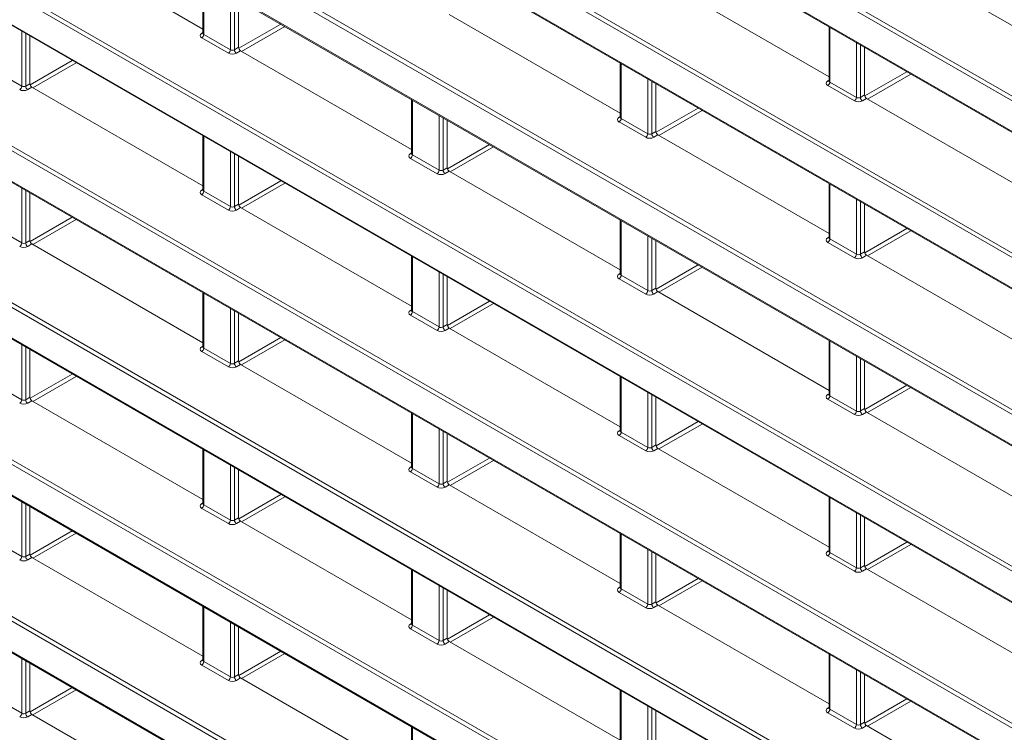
# Model space of a CAD drawing. Header units: millimetres. Extents: x 0 to 1118, y 0 to 864.
# Tile 7 of 256: x 107 to 124, y 154 to 166. Entities that reach past the tile are written whole.
import ezdxf

# ---------------------------------------------------------------- set-up
doc = ezdxf.new("R2010")
doc.units = ezdxf.units.MM

msp = doc.modelspace()

# ---------------------------------------------------------------- linework, layer by layer
at = {"color": 9, "linetype": 'Continuous', "lineweight": 0}
for p, q in [((184.1266, 130.1508), (91.5943, 183.5685)), ((91.6291, 183.6294), (184.1613, 130.2117)), ((91.5943, 183.0364), (184.1266, 129.6186)), ((184.1266, 127.4267), (91.5943, 180.8445)), ((91.6291, 180.9054), (184.1613, 127.4876)), ((91.5943, 180.3123), (184.1266, 126.8946)), ((91.6291, 178.1813), (184.1613, 124.7635)), ((184.1266, 124.7027), (91.5943, 178.1204)), ((91.5943, 177.5882), (184.1266, 124.1705)), ((91.6291, 175.4572), (184.1613, 122.0395)), ((184.1266, 121.9786), (91.5943, 175.3963)), ((91.5943, 174.8642), (184.1266, 121.4464)), ((91.6291, 172.7331), (181.9059, 120.6174)), ((181.8711, 120.5566), (91.5943, 172.6723)), ((91.5943, 172.1401), (181.4366, 120.2753)), ((91.6291, 170.0091), (181.4701, 118.145)), ((181.4353, 118.0841), (91.5943, 169.9482)), ((91.5943, 169.416), (181.8685, 117.3019)), ((91.6291, 167.285), (184.1613, 113.8673)), ((184.1266, 113.8064), (91.5943, 167.2241)), ((110.1969, 166.8323), (110.1969, 165.8797)), ((91.5943, 166.692), (184.1266, 113.2742)), ((110.6578, 165.6137), (110.6578, 166.5662)), ((110.7279, 166.5258), (110.7279, 165.6147)), ((110.8031, 165.6394), (111.5333, 166.0608)), ((107.0338, 164.9816), (107.0338, 165.9342)), ((107.1039, 165.8938), (107.1039, 164.9827)), ((110.161, 165.9011), (110.1823, 165.9143)), ((110.1969, 165.8797), (110.6578, 165.6137)), ((111.604, 166.02), (110.8521, 165.586)), ((121.0687, 166.0043), (121.0687, 165.0517)), ((110.623, 165.5528), (110.1622, 165.8188)), ((121.5295, 164.7857), (121.5295, 165.7382)), ((121.5996, 165.6978), (121.5996, 164.7867)), ((110.7279, 165.6147), (110.8004, 165.6566)), ((110.8358, 165.5954), (110.7632, 165.5535)), ((107.1792, 165.0072), (107.9094, 165.4288)), ((107.9801, 165.3879), (107.2282, 164.9539)), ((117.4448, 165.3723), (117.4448, 164.4197)), ((106.573, 165.2477), (107.0338, 164.9816)), ((121.6748, 164.8115), (122.4048, 165.233)), ((122.4755, 165.1921), (121.7236, 164.7581)), ((107.1039, 164.9827), (107.1765, 165.0246)), ((117.9056, 164.1536), (117.9056, 165.1062)), ((117.9757, 165.0658), (117.9757, 164.1547)), ((121.0327, 165.0731), (121.054, 165.0863)), ((121.0687, 165.0517), (121.5295, 164.7857)), ((107.2119, 164.9633), (107.1393, 164.9214)), ((121.4948, 164.7248), (121.034, 164.9908)), ((113.8208, 164.7402), (113.8208, 163.7876)), ((121.5996, 164.7867), (121.6722, 164.8286)), ((121.7075, 164.7674), (121.635, 164.7255)), ((239.6574, 79.0251), (91.5943, 164.5001)), ((91.6291, 164.5609), (239.6921, 79.0859)), ((118.051, 164.1794), (118.781, 164.6009)), ((118.8517, 164.5601), (118.0998, 164.126)), ((114.2817, 163.5216), (114.2817, 164.4742)), ((114.3518, 164.4337), (114.3518, 163.5227)), ((117.4088, 164.4411), (117.4301, 164.4543)), ((117.8709, 164.0928), (117.41, 164.3588)), ((117.4448, 164.4197), (117.9056, 164.1536)), ((117.9757, 164.1547), (118.0483, 164.1966)), ((110.1969, 164.1082), (110.1969, 163.1556)), ((118.0836, 164.1353), (118.0111, 164.0934)), ((91.5943, 163.9679), (239.6574, 78.4929)), ((110.6578, 162.8896), (110.6578, 163.8422)), ((113.7849, 163.8091), (113.8062, 163.8223)), ((114.4271, 163.5473), (115.1572, 163.9688)), ((115.2279, 163.928), (114.476, 163.4939)), ((110.7279, 163.8017), (110.7279, 162.8906)), ((114.247, 163.4607), (113.7861, 163.7268)), ((113.8208, 163.7876), (114.2817, 163.5216)), ((114.3518, 163.5227), (114.4244, 163.5645)), ((114.4597, 163.5033), (114.3871, 163.4614)), ((110.8032, 162.9152), (111.5334, 163.3367)), ((107.0338, 162.2576), (107.0338, 163.2101)), ((107.1039, 163.1697), (107.1039, 162.2586)), ((110.161, 163.1771), (110.1823, 163.1902)), ((110.1969, 163.1556), (110.6578, 162.8896)), ((111.6041, 163.2959), (110.8522, 162.8618)), ((121.0687, 163.2802), (121.0687, 162.3276)), ((110.623, 162.8287), (110.1622, 163.0947)), ((121.5295, 162.0616), (121.5295, 163.0142)), ((121.5996, 162.9737), (121.5996, 162.0626)), ((110.7279, 162.8906), (110.8004, 162.9325)), ((110.8358, 162.8713), (110.7632, 162.8294)), ((107.1793, 162.2831), (107.9095, 162.7046)), ((107.9802, 162.6638), (107.2283, 162.2298)), ((117.4448, 162.6482), (117.4448, 161.6956)), ((106.573, 162.5236), (107.0338, 162.2576)), ((121.6749, 162.0874), (122.4049, 162.5088)), ((122.4756, 162.468), (121.7237, 162.034)), ((107.1039, 162.2586), (107.1765, 162.3005)), ((117.9056, 161.4296), (117.9056, 162.3822)), ((117.9757, 162.3417), (117.9757, 161.4306)), ((121.0327, 162.3491), (121.054, 162.3623)), ((121.0687, 162.3276), (121.5295, 162.0616)), ((107.2119, 162.2393), (107.1393, 162.1974)), ((121.4948, 162.0007), (121.034, 162.2667)), ((121.5996, 162.0626), (121.6722, 162.1045)), ((113.8208, 162.0162), (113.8208, 161.0636)), ((121.7075, 162.0433), (121.635, 162.0014)), ((118.051, 161.4553), (118.7811, 161.8767)), ((118.8518, 161.8359), (118.0999, 161.4019)), ((114.2817, 160.7975), (114.2817, 161.7501)), ((114.3518, 161.7097), (114.3518, 160.7986)), ((117.4088, 161.717), (117.4301, 161.7302)), ((117.8709, 161.3687), (117.41, 161.6347)), ((117.4448, 161.6956), (117.9056, 161.4296)), ((117.9757, 161.4306), (118.0483, 161.4725)), ((110.1969, 161.3841), (110.1969, 160.4315)), ((118.0836, 161.4113), (118.0111, 161.3694)), ((110.6578, 160.1655), (110.6578, 161.1181)), ((110.7279, 161.0776), (110.7279, 160.1666)), ((113.7849, 161.085), (113.8062, 161.0982)), ((114.4271, 160.8231), (115.1573, 161.2447)), ((115.228, 161.2038), (114.4761, 160.7698)), ((114.247, 160.7367), (113.7861, 161.0027)), ((113.8208, 161.0636), (114.2817, 160.7975)), ((114.3518, 160.7986), (114.4244, 160.8405)), ((114.4597, 160.7792), (114.3871, 160.7374)), ((110.8032, 160.191), (111.5335, 160.6126)), ((111.6042, 160.5718), (110.8523, 160.1377)), ((107.0338, 159.5335), (107.0338, 160.4861)), ((107.1039, 160.4456), (107.1039, 159.5345)), ((110.161, 160.453), (110.1823, 160.4662)), ((110.1969, 160.4315), (110.6578, 160.1655)), ((121.0687, 160.5561), (121.0687, 159.6036)), ((110.623, 160.1046), (110.1622, 160.3707)), ((121.5295, 159.3375), (121.5295, 160.2901)), ((121.5996, 160.2496), (121.5996, 159.3386)), ((110.7279, 160.1666), (110.8004, 160.2085)), ((110.8358, 160.1472), (110.7632, 160.1053)), ((107.1793, 159.5589), (107.9096, 159.9805)), ((107.9803, 159.9397), (107.2284, 159.5056)), ((117.4448, 159.9241), (117.4448, 158.9715)), ((106.573, 159.7995), (107.0338, 159.5335)), ((121.6749, 159.3632), (122.405, 159.7847)), ((122.4757, 159.7439), (121.7238, 159.3098)), ((107.1039, 159.5345), (107.1765, 159.5764)), ((117.9056, 158.7055), (117.9056, 159.6581)), ((117.9757, 159.6176), (117.9757, 158.7065)), ((121.0327, 159.625), (121.054, 159.6382)), ((121.4948, 159.2766), (121.034, 159.5427)), ((121.0687, 159.6036), (121.5295, 159.3375)), ((107.2119, 159.5152), (107.1393, 159.4733)), ((121.5996, 159.3386), (121.6722, 159.3805)), ((113.8208, 159.2921), (113.8208, 158.3395)), ((121.7075, 159.3192), (121.635, 159.2773)), ((114.2817, 158.0735), (114.2817, 159.0261)), ((118.051, 158.7311), (118.7812, 159.1526)), ((118.8519, 159.1118), (118.1, 158.6777)), ((114.3518, 158.9856), (114.3518, 158.0745)), ((117.4088, 158.993), (117.4301, 159.0062)), ((117.8709, 158.6446), (117.41, 158.9107)), ((117.4448, 158.9715), (117.9056, 158.7055)), ((117.9757, 158.7065), (118.0483, 158.7484)), ((118.0836, 158.6872), (118.0111, 158.6453)), ((110.1969, 158.6601), (110.1969, 157.7075)), ((114.4271, 158.099), (115.1574, 158.5205)), ((110.6578, 157.4414), (110.6578, 158.394)), ((110.7279, 158.3536), (110.7279, 157.4425)), ((113.7849, 158.3609), (113.8062, 158.3741)), ((113.8208, 158.3395), (114.2817, 158.0735)), ((115.2281, 158.4797), (114.4762, 158.0457)), ((114.247, 158.0126), (113.7861, 158.2786)), ((114.3518, 158.0745), (114.4244, 158.1164)), ((114.4597, 158.0552), (114.3871, 158.0133)), ((110.8032, 157.4668), (111.5336, 157.8885)), ((111.6043, 157.8476), (110.8524, 157.4136)), ((121.0687, 157.8321), (121.0687, 156.8795)), ((107.0338, 156.8094), (107.0338, 157.762)), ((107.1039, 157.7215), (107.1039, 156.8105)), ((110.161, 157.7289), (110.1823, 157.7421)), ((110.1969, 157.7075), (110.6578, 157.4414)), ((110.623, 157.3806), (110.1622, 157.6466)), ((121.5295, 156.6134), (121.5295, 157.566)), ((121.5996, 157.5256), (121.5996, 156.6145)), ((110.7279, 157.4425), (110.8004, 157.4844)), ((110.8358, 157.4232), (110.7632, 157.3813)), ((107.1793, 156.8347), (107.9097, 157.2564)), ((107.9804, 157.2156), (107.2285, 156.7815)), ((117.4448, 157.2), (117.4448, 156.2475)), ((106.573, 157.0755), (107.0338, 156.8094)), ((121.6749, 156.639), (122.4051, 157.0606)), ((122.4758, 157.0198), (121.7239, 156.5857)), ((107.1039, 156.8105), (107.1765, 156.8524)), ((117.9056, 155.9814), (117.9056, 156.934)), ((117.9757, 156.8935), (117.9757, 155.9825)), ((121.0327, 156.9009), (121.054, 156.9141)), ((121.4948, 156.5526), (121.034, 156.8186)), ((121.0687, 156.8795), (121.5295, 156.6134)), ((107.2119, 156.7911), (107.1393, 156.7492)), ((121.5996, 156.6145), (121.6722, 156.6564)), ((113.8208, 156.568), (113.8208, 155.6154)), ((121.7075, 156.5952), (121.635, 156.5533)), ((114.2817, 155.3494), (114.2817, 156.302)), ((118.051, 156.0069), (118.7813, 156.4285)), ((118.852, 156.3877), (118.1001, 155.9536)), ((114.3518, 156.2615), (114.3518, 155.3504)), ((117.4088, 156.2689), (117.4301, 156.2821)), ((117.8709, 155.9205), (117.41, 156.1866)), ((117.4448, 156.2475), (117.9056, 155.9814)), ((117.9757, 155.9825), (118.0483, 156.0244)), ((118.0836, 155.9631), (118.0111, 155.9212)), ((110.1969, 155.936), (110.1969, 154.9834)), ((114.4271, 155.3748), (115.1575, 155.7964)), ((110.6578, 154.7174), (110.6578, 155.67)), ((110.7279, 155.6295), (110.7279, 154.7184)), ((113.7849, 155.6369), (113.8062, 155.6501)), ((113.8208, 155.6154), (114.2817, 155.3494)), ((115.2282, 155.7556), (114.4763, 155.3215)), ((114.247, 155.2885), (113.7861, 155.5546)), ((114.3518, 155.3504), (114.4244, 155.3923)), ((114.4597, 155.3311), (114.3871, 155.2892)), ((110.8033, 154.7427), (111.5336, 155.1643)), ((111.6044, 155.1235), (110.8525, 154.6895)), ((121.0687, 155.108), (121.0687, 154.1554)), ((107.0338, 154.0853), (107.0338, 155.0379)), ((107.1039, 154.9975), (107.1039, 154.0864)), ((110.161, 155.0049), (110.1823, 155.018)), ((110.623, 154.6565), (110.1622, 154.9225)), ((110.1969, 154.9834), (110.6578, 154.7174)), ((110.7279, 154.7184), (110.8004, 154.7603)), ((121.5295, 153.8894), (121.5295, 154.842)), ((121.5996, 154.8015), (121.5996, 153.8904)), ((110.8358, 154.6991), (110.7632, 154.6572)), ((107.1794, 154.1106), (107.9098, 154.5322)), ((107.9805, 154.4914), (107.2286, 154.0574)), ((117.4448, 154.476), (117.4448, 153.5234)), ((106.573, 154.3514), (107.0338, 154.0853)), ((121.675, 153.9149), (122.4052, 154.3364)), ((122.4759, 154.2956), (121.724, 153.8616)), ((107.1039, 154.0864), (107.1765, 154.1283)), ((107.2119, 154.0671), (107.1393, 154.0252)), ((117.9056, 153.2573), (117.9056, 154.2099)), ((117.9757, 154.1695), (117.9757, 153.2584)), ((121.0327, 154.1769), (121.054, 154.19)), ((121.4948, 153.8285), (121.034, 154.0945)), ((121.0687, 154.1554), (121.5295, 153.8894)), ((121.5996, 153.8904), (121.6722, 153.9323)), ((113.8208, 153.844), (113.8208, 152.8914)), ((121.7075, 153.8711), (121.635, 153.8292))]:
    msp.add_line(p, q, dxfattribs=at)
at = {"color": 7, "linetype": 'Continuous', "lineweight": 15}
for p, q in [((91.6047, 183.0135), (184.137, 129.5958)), ((91.6047, 180.2894), (184.137, 126.8717)), ((91.6047, 177.5654), (184.137, 124.1476)), ((91.6047, 174.8413), (184.137, 121.4235)), ((91.6047, 172.1172), (181.447, 120.2524)), ((91.6047, 169.3931), (181.8788, 117.279)), ((110.1823, 165.9726), (107.2119, 167.6874)), ((124.678, 165.7767), (121.7075, 167.4914)), ((110.1823, 166.8407), (110.1823, 165.9005)), ((121.054, 165.1446), (118.0836, 166.8594)), ((91.6047, 166.6691), (184.137, 113.2513)), ((110.8004, 166.4839), (110.8004, 165.6566)), ((117.4301, 164.5126), (114.4597, 166.2274)), ((110.1822, 165.9008), (110.1809, 165.8944)), ((121.054, 166.0127), (121.054, 165.0725)), ((107.1765, 165.8519), (107.1765, 165.0246)), ((113.8062, 163.8806), (110.8358, 165.5954)), ((121.6722, 165.6559), (121.6722, 164.8286)), ((117.4301, 165.3807), (117.4301, 164.4405)), ((118.0483, 165.0239), (118.0483, 164.1966)), ((121.0539, 165.0728), (121.0526, 165.0664)), ((110.1823, 163.2486), (107.2119, 164.9633)), ((113.8062, 164.7487), (113.8062, 163.8085)), ((124.678, 163.0526), (121.7075, 164.7674)), ((114.4244, 164.3918), (114.4244, 163.5645)), ((117.43, 164.4407), (117.4287, 164.4344)), ((110.1823, 164.1167), (110.1823, 163.1764)), ((121.054, 162.4206), (118.0836, 164.1353)), ((91.6047, 163.945), (239.6678, 78.47)), ((110.8004, 163.7598), (110.8004, 162.9325)), ((113.8061, 163.8087), (113.8048, 163.8024)), ((117.4301, 161.7885), (114.4597, 163.5033)), ((107.1765, 163.1278), (107.1765, 162.3005)), ((110.1822, 163.1767), (110.1809, 163.1703)), ((121.054, 163.2887), (121.054, 162.3485)), ((113.8062, 161.1565), (110.8358, 162.8713)), ((121.6722, 162.9318), (121.6722, 162.1045)), ((117.4301, 162.6566), (117.4301, 161.7164)), ((118.0483, 162.2998), (118.0483, 161.4725)), ((121.0539, 162.3487), (121.0526, 162.3424)), ((110.1823, 160.5245), (107.2119, 162.2393)), ((113.8062, 162.0246), (113.8062, 161.0844)), ((124.678, 160.3285), (121.7075, 162.0433)), ((114.4244, 161.6678), (114.4244, 160.8405)), ((117.43, 161.7167), (117.4287, 161.7103)), ((110.1823, 161.3926), (110.1823, 160.4524)), ((121.054, 159.6965), (118.0836, 161.4113)), ((113.8061, 161.0846), (113.8048, 161.0783)), ((110.8004, 161.0357), (110.8004, 160.2085)), ((117.4301, 159.0645), (114.4597, 160.7792)), ((121.054, 160.5646), (121.054, 159.6244)), ((107.1765, 160.4037), (107.1765, 159.5764)), ((110.1822, 160.4526), (110.1809, 160.4463)), ((113.8062, 158.4324), (110.8358, 160.1472)), ((121.6722, 160.2078), (121.6722, 159.3805)), ((117.4301, 159.9326), (117.4301, 158.9924)), ((118.0483, 159.5757), (118.0483, 158.7484)), ((121.0539, 159.6246), (121.0526, 159.6183)), ((110.1823, 157.8004), (107.2119, 159.5152)), ((113.8062, 159.3005), (113.8062, 158.3603)), ((124.678, 157.6044), (121.7075, 159.3192)), ((114.4244, 158.9437), (114.4244, 158.1164)), ((117.43, 158.9926), (117.4287, 158.9863)), ((121.054, 156.9724), (118.0836, 158.6872)), ((110.1823, 158.6685), (110.1823, 157.7283)), ((113.8061, 158.3606), (113.8048, 158.3542)), ((110.8004, 158.3117), (110.8004, 157.4844)), ((117.4301, 156.3404), (114.4597, 158.0552)), ((121.054, 157.8405), (121.054, 156.9003)), ((107.1765, 157.6797), (107.1765, 156.8524)), ((110.1822, 157.7285), (110.1809, 157.7222)), ((113.8062, 155.7084), (110.8358, 157.4232)), ((121.6722, 157.4837), (121.6722, 156.6564)), ((117.4301, 157.2085), (117.4301, 156.2683)), ((118.0483, 156.8517), (118.0483, 156.0244)), ((121.0539, 156.9005), (121.0526, 156.8942)), ((110.1823, 155.0763), (107.2119, 156.7911)), ((113.8062, 156.5765), (113.8062, 155.6363)), ((124.678, 154.8804), (121.7075, 156.5952)), ((114.4244, 156.2196), (114.4244, 155.3923)), ((117.43, 156.2685), (117.4287, 156.2622)), ((121.054, 154.2483), (118.0836, 155.9631)), ((110.1823, 155.9445), (110.1823, 155.0042)), ((113.8061, 155.6365), (113.8048, 155.6302)), ((110.8004, 155.5876), (110.8004, 154.7603)), ((117.4301, 153.6163), (114.4597, 155.3311)), ((121.054, 155.1165), (121.054, 154.1762)), ((107.1765, 154.9556), (107.1765, 154.1283)), ((110.1822, 155.0045), (110.1809, 154.9981)), ((121.6722, 154.7596), (121.6722, 153.9323)), ((113.8062, 152.9843), (110.8358, 154.6991)), ((117.4301, 154.4844), (117.4301, 153.5442)), ((110.1823, 152.3523), (107.2119, 154.0671)), ((118.0483, 154.1276), (118.0483, 153.3003)), ((121.0539, 154.1765), (121.0526, 154.1701)), ((113.8062, 153.8524), (113.8062, 152.9122)), ((124.678, 152.1563), (121.7075, 153.8711))]:
    msp.add_line(p, q, dxfattribs=at)
at = {"color": 9, "linetype": 'Continuous', "lineweight": 0}
for centre, radius, start, end in [((110.1764, 165.9244), 0.0279, 236.5278, 281.56335), ((110.12, 165.8833), 0.077, 303.22971, 357.34769), ((110.5808, 165.6172), 0.077, 303.22971, 357.34769), ((110.807, 165.6196), 0.0793, 183.52223, 236.47777), ((121.0481, 165.0964), 0.0279, 236.5278, 281.56335), ((120.9917, 165.0553), 0.077, 303.22971, 357.34769), ((106.9569, 164.9852), 0.077, 303.22971, 357.34769), ((107.1831, 164.9875), 0.0793, 183.52223, 236.47777), ((121.4526, 164.7892), 0.077, 303.22971, 357.34769), ((121.6788, 164.7916), 0.0793, 183.52223, 236.47777), ((117.4242, 164.4644), 0.0279, 236.5278, 281.56335), ((117.3678, 164.4232), 0.077, 303.22971, 357.34769), ((117.8287, 164.1572), 0.077, 303.22971, 357.34769), ((118.0548, 164.1595), 0.0793, 183.52223, 236.47777), ((113.8003, 163.8324), 0.0279, 236.5278, 281.56335), ((113.7439, 163.7912), 0.077, 303.22971, 357.34769), ((114.2047, 163.5252), 0.077, 303.22971, 357.34769), ((114.4309, 163.5275), 0.0793, 183.52223, 236.47777), ((110.1764, 163.2003), 0.0279, 236.5278, 281.56335), ((110.12, 163.1592), 0.077, 303.22971, 357.34769), ((110.5808, 162.8931), 0.077, 303.22971, 357.34769), ((110.807, 162.8955), 0.0793, 183.52223, 236.47777), ((121.0481, 162.3723), 0.0279, 236.5278, 281.56335), ((120.9917, 162.3312), 0.077, 303.22971, 357.34769), ((106.9569, 162.2611), 0.077, 303.22971, 357.34769), ((107.1831, 162.2635), 0.0793, 183.52223, 236.47777), ((121.4526, 162.0651), 0.077, 303.22971, 357.34769), ((121.6788, 162.0675), 0.0793, 183.52223, 236.47777), ((117.4242, 161.7403), 0.0279, 236.5278, 281.56335), ((117.3678, 161.6992), 0.077, 303.22971, 357.34769), ((117.8287, 161.4331), 0.077, 303.22971, 357.34769), ((118.0548, 161.4355), 0.0793, 183.52223, 236.47777), ((113.8003, 161.1083), 0.0279, 236.5278, 281.56335), ((113.7439, 161.0671), 0.077, 303.22971, 357.34769), ((114.2047, 160.8011), 0.077, 303.22971, 357.34769), ((114.4309, 160.8035), 0.0793, 183.52223, 236.47777), ((110.1764, 160.4763), 0.0279, 236.5278, 281.56335), ((110.12, 160.4351), 0.077, 303.22971, 357.34769), ((110.5808, 160.1691), 0.077, 303.22971, 357.34769), ((110.807, 160.1714), 0.0793, 183.52223, 236.47777), ((121.0481, 159.6483), 0.0279, 236.5278, 281.56335), ((120.9917, 159.6071), 0.077, 303.22971, 357.34769), ((106.9569, 159.537), 0.077, 303.22971, 357.34769), ((107.1831, 159.5394), 0.0793, 183.52223, 236.47777), ((121.4526, 159.3411), 0.077, 303.22971, 357.34769), ((121.6788, 159.3434), 0.0793, 183.52223, 236.47777), ((117.4242, 159.0162), 0.0279, 236.5278, 281.56335), ((117.3678, 158.9751), 0.077, 303.22971, 357.34769), ((117.8287, 158.7091), 0.077, 303.22971, 357.34769), ((118.0548, 158.7114), 0.0793, 183.52223, 236.47777), ((113.8003, 158.3842), 0.0279, 236.5278, 281.56335), ((113.7439, 158.3431), 0.077, 303.22971, 357.34769), ((114.2047, 158.077), 0.077, 303.22971, 357.34769), ((114.4309, 158.0794), 0.0793, 183.52223, 236.47777), ((110.1764, 157.7522), 0.0279, 236.5278, 281.56335), ((110.12, 157.711), 0.077, 303.22971, 357.34769), ((110.5808, 157.445), 0.077, 303.22971, 357.34769), ((110.807, 157.4474), 0.0793, 183.52223, 236.47777), ((106.9569, 156.813), 0.077, 303.22971, 357.34769), ((107.1831, 156.8153), 0.0793, 183.52223, 236.47777), ((121.0481, 156.9242), 0.0279, 236.5278, 281.56335), ((120.9917, 156.883), 0.077, 303.22971, 357.34769), ((121.4526, 156.617), 0.077, 303.22971, 357.34769), ((121.6788, 156.6194), 0.0793, 183.52223, 236.47777), ((117.4242, 156.2922), 0.0279, 236.5278, 281.56335), ((117.3678, 156.251), 0.077, 303.22971, 357.34769), ((117.8287, 155.985), 0.077, 303.22971, 357.34769), ((118.0548, 155.9873), 0.0793, 183.52223, 236.47777), ((113.8003, 155.6602), 0.0279, 236.5278, 281.56335), ((113.7439, 155.619), 0.077, 303.22971, 357.34769), ((114.2047, 155.353), 0.077, 303.22971, 357.34769), ((114.4309, 155.3553), 0.0793, 183.52223, 236.47777), ((110.1764, 155.0281), 0.0279, 236.5278, 281.56335), ((110.12, 154.987), 0.077, 303.22971, 357.34769), ((110.5808, 154.7209), 0.077, 303.22971, 357.34769), ((110.807, 154.7233), 0.0793, 183.52223, 236.47777), ((106.9569, 154.0889), 0.077, 303.22971, 357.34769), ((107.1831, 154.0913), 0.0793, 183.52223, 236.47777), ((121.0481, 154.2001), 0.0279, 236.5278, 281.56335), ((120.9917, 154.159), 0.077, 303.22971, 357.34769), ((121.4526, 153.8929), 0.077, 303.22971, 357.34769), ((121.6788, 153.8953), 0.0793, 183.52223, 236.47777)]:
    msp.add_arc(centre, radius, start, end, dxfattribs=at)
for centre, major_axis, ratio, start_param, end_param in [((110.2329, 165.8611), (0.1, 0.0015), 0.5872749, 2.3646126, 3.9179556), ((110.2323, 165.9015), (0.05, 0.0016), 0.5970671, 3.1228866, 3.9082847), ((110.6937, 165.595), (0.1, 0.0015), 0.5872749, 3.9179556, 5.4712987), ((110.6931, 165.6355), (0.05, 0.0016), 0.5970671, 3.9082847, 5.4616278), ((121.1047, 165.0331), (0.1, 0.0015), 0.5872749, 2.3646126, 3.9179556), ((121.104, 165.0735), (0.05, 0.0016), 0.5970671, 3.1228866, 3.9082847), ((107.0698, 164.963), (0.1, 0.0015), 0.5872749, 3.9179556, 5.4712987), ((107.0692, 165.0035), (0.05, 0.0016), 0.5970671, 3.9082847, 5.4616278), ((121.5655, 164.767), (0.1, 0.0015), 0.5872749, 3.9179556, 5.4712987), ((121.5649, 164.8075), (0.05, 0.0016), 0.5970671, 3.9082847, 5.4616278), ((117.4807, 164.401), (0.1, 0.0015), 0.5872749, 2.3646126, 3.9179556), ((117.4801, 164.4415), (0.05, 0.0016), 0.5970671, 3.1228866, 3.9082847), ((117.941, 164.1755), (0.05, 0.0016), 0.5970671, 3.9082847, 5.4616278), ((117.9416, 164.135), (0.1, 0.0015), 0.5872749, 3.9179556, 5.4712987), ((113.8568, 163.769), (0.1, 0.0015), 0.5872749, 2.3646126, 3.9179556), ((113.8562, 163.8095), (0.05, 0.0016), 0.5970671, 3.1228866, 3.9082847), ((114.317, 163.5434), (0.05, 0.0016), 0.5970671, 3.9082847, 5.4616278), ((114.3177, 163.503), (0.1, 0.0015), 0.5872749, 3.9179556, 5.4712987), ((110.2329, 163.137), (0.1, 0.0015), 0.5872749, 2.3646126, 3.9179556), ((110.2323, 163.1775), (0.05, 0.0016), 0.5970671, 3.1228866, 3.9082847), ((110.6937, 162.871), (0.1, 0.0015), 0.5872749, 3.9179556, 5.4712987), ((110.6931, 162.9114), (0.05, 0.0016), 0.5970671, 3.9082847, 5.4616278), ((121.1047, 162.309), (0.1, 0.0015), 0.5872749, 2.3646126, 3.9179556), ((121.104, 162.3495), (0.05, 0.0016), 0.5970671, 3.1228866, 3.9082847), ((107.0698, 162.2389), (0.1, 0.0015), 0.5872749, 3.9179556, 5.4712987), ((107.0692, 162.2794), (0.05, 0.0016), 0.5970671, 3.9082847, 5.4616278), ((121.5655, 162.043), (0.1, 0.0015), 0.5872749, 3.9179556, 5.4712987), ((121.5649, 162.0834), (0.05, 0.0016), 0.5970671, 3.9082847, 5.4616278), ((117.4807, 161.677), (0.1, 0.0015), 0.5872749, 2.3646126, 3.9179556), ((117.4801, 161.7174), (0.05, 0.0016), 0.5970671, 3.1228866, 3.9082847), ((117.941, 161.4514), (0.05, 0.0016), 0.5970671, 3.9082847, 5.4616278), ((117.9416, 161.4109), (0.1, 0.0015), 0.5872749, 3.9179556, 5.4712987), ((113.8568, 161.0449), (0.1, 0.0015), 0.5872749, 2.3646126, 3.9179556), ((113.8562, 161.0854), (0.05, 0.0016), 0.5970671, 3.1228866, 3.9082847), ((114.3177, 160.7789), (0.1, 0.0015), 0.5872749, 3.9179556, 5.4712987), ((114.317, 160.8194), (0.05, 0.0016), 0.5970671, 3.9082847, 5.4616278), ((110.2329, 160.4129), (0.1, 0.0015), 0.5872749, 2.3646126, 3.9179556), ((110.2323, 160.4534), (0.05, 0.0016), 0.5970671, 3.1228866, 3.9082847), ((110.6937, 160.1469), (0.1, 0.0015), 0.5872749, 3.9179556, 5.4712987), ((110.6931, 160.1873), (0.05, 0.0016), 0.5970671, 3.9082847, 5.4616278), ((121.1047, 159.5849), (0.1, 0.0015), 0.5872749, 2.3646126, 3.9179556), ((121.104, 159.6254), (0.05, 0.0016), 0.5970671, 3.1228866, 3.9082847), ((107.0698, 159.5149), (0.1, 0.0015), 0.5872749, 3.9179556, 5.4712987), ((107.0692, 159.5553), (0.05, 0.0016), 0.5970671, 3.9082847, 5.4616278), ((121.5655, 159.3189), (0.1, 0.0015), 0.5872749, 3.9179556, 5.4712987), ((121.5649, 159.3593), (0.05, 0.0016), 0.5970671, 3.9082847, 5.4616278), ((117.4807, 158.9529), (0.1, 0.0015), 0.5872749, 2.3646126, 3.9179556), ((117.4801, 158.9934), (0.05, 0.0016), 0.5970671, 3.1228866, 3.9082847), ((117.941, 158.7273), (0.05, 0.0016), 0.5970671, 3.9082847, 5.4616278), ((117.9416, 158.6869), (0.1, 0.0015), 0.5872749, 3.9179556, 5.4712987), ((113.8568, 158.3209), (0.1, 0.0015), 0.5872749, 2.3646126, 3.9179556), ((113.8562, 158.3613), (0.05, 0.0016), 0.5970671, 3.1228866, 3.9082847), ((114.3177, 158.0548), (0.1, 0.0015), 0.5872749, 3.9179556, 5.4712987), ((114.317, 158.0953), (0.05, 0.0016), 0.5970671, 3.9082847, 5.4616278), ((110.2329, 157.6888), (0.1, 0.0015), 0.5872749, 2.3646126, 3.9179556), ((110.2323, 157.7293), (0.05, 0.0016), 0.5970671, 3.1228866, 3.9082847), ((110.6937, 157.4228), (0.1, 0.0015), 0.5872749, 3.9179556, 5.4712987), ((110.6931, 157.4633), (0.05, 0.0016), 0.5970671, 3.9082847, 5.4616278), ((107.0692, 156.8312), (0.05, 0.0016), 0.5970671, 3.9082847, 5.4616278), ((121.1047, 156.8609), (0.1, 0.0015), 0.5872749, 2.3646126, 3.9179556), ((121.104, 156.9013), (0.05, 0.0016), 0.5970671, 3.1228866, 3.9082847), ((107.0698, 156.7908), (0.1, 0.0015), 0.5872749, 3.9179556, 5.4712987), ((121.5655, 156.5948), (0.1, 0.0015), 0.5872749, 3.9179556, 5.4712987), ((121.5649, 156.6353), (0.05, 0.0016), 0.5970671, 3.9082847, 5.4616278), ((117.4807, 156.2288), (0.1, 0.0015), 0.5872749, 2.3646126, 3.9179556), ((117.4801, 156.2693), (0.05, 0.0016), 0.5970671, 3.1228866, 3.9082847), ((117.941, 156.0033), (0.05, 0.0016), 0.5970671, 3.9082847, 5.4616278), ((117.9416, 155.9628), (0.1, 0.0015), 0.5872749, 3.9179556, 5.4712987), ((113.8568, 155.5968), (0.1, 0.0015), 0.5872749, 2.3646126, 3.9179556), ((113.8562, 155.6373), (0.05, 0.0016), 0.5970671, 3.1228866, 3.9082847), ((114.3177, 155.3308), (0.1, 0.0015), 0.5872749, 3.9179556, 5.4712987), ((114.317, 155.3712), (0.05, 0.0016), 0.5970671, 3.9082847, 5.4616278), ((110.2329, 154.9648), (0.1, 0.0015), 0.5872749, 2.3646126, 3.9179556), ((110.2323, 155.0052), (0.05, 0.0016), 0.5970671, 3.1228866, 3.9082847), ((110.6937, 154.6987), (0.1, 0.0015), 0.5872749, 3.9179556, 5.4712987), ((110.6931, 154.7392), (0.05, 0.0016), 0.5970671, 3.9082847, 5.4616278), ((107.0692, 154.1072), (0.05, 0.0016), 0.5970671, 3.9082847, 5.4616278), ((121.1047, 154.1368), (0.1, 0.0015), 0.5872749, 2.3646126, 3.9179556), ((121.104, 154.1772), (0.05, 0.0016), 0.5970671, 3.1228866, 3.9082847), ((107.0698, 154.0667), (0.1, 0.0015), 0.5872749, 3.9179556, 5.4712987), ((121.5655, 153.8707), (0.1, 0.0015), 0.5872749, 3.9179556, 5.4712987), ((121.5649, 153.9112), (0.05, 0.0016), 0.5970671, 3.9082847, 5.4616278)]:
    msp.add_ellipse(centre, major_axis=major_axis, ratio=ratio, start_param=start_param, end_param=end_param, dxfattribs=at)
at = {"color": 7, "linetype": 'Continuous', "lineweight": 15}
for centre in [(110.8358, 165.6362), (107.2119, 165.0042), (121.7076, 164.8082), (118.0836, 164.1762), (114.4597, 163.5441), (110.8358, 162.9121), (107.2119, 162.2801), (121.7076, 162.0841), (118.0836, 161.4521), (114.4597, 160.8201), (110.8358, 160.1881), (107.2119, 159.556), (121.7076, 159.3601), (118.0836, 158.728), (114.4597, 158.096), (110.8358, 157.464), (107.2119, 156.832), (121.7076, 156.636), (118.0836, 156.004), (114.4597, 155.3719), (110.8358, 154.7399), (107.2119, 154.1079), (121.7076, 153.9119)]:
    msp.add_ellipse(centre, major_axis=(-0.025, 0.0433), ratio=0.5775574, start_param=0.7856318, end_param=2.3561235, dxfattribs=at)

doc.saveas('drawing.dxf')
